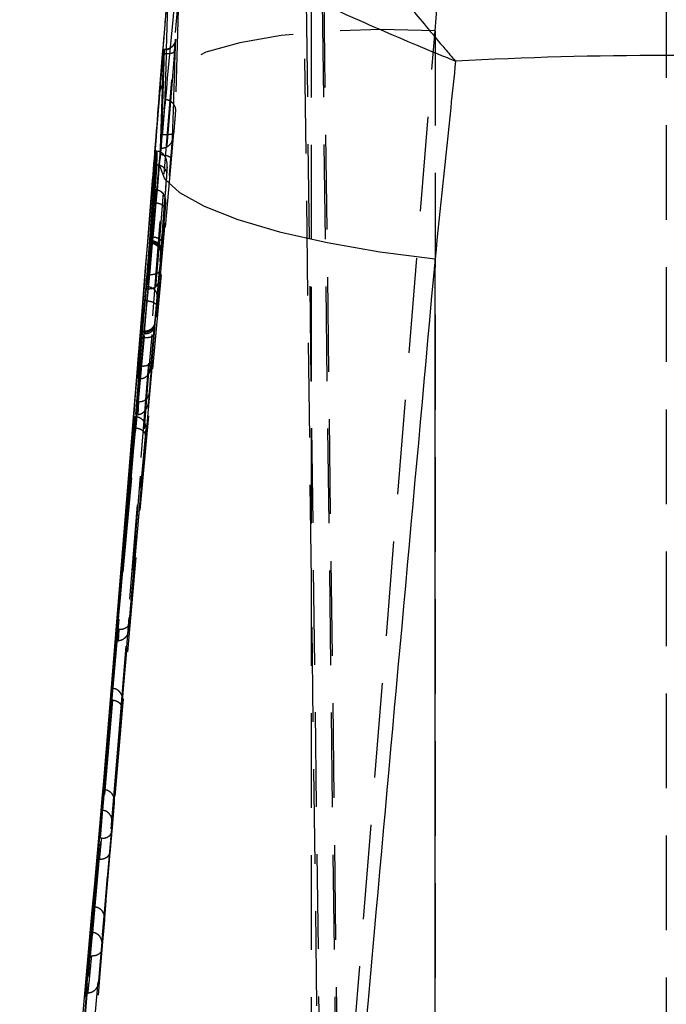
# Model space of a CAD drawing. Extents: x 67 to 774, y 19 to 566.
# Tile 40 of 44: x 443 to 460, y 403 to 429. Entities that reach past the tile are written whole.
import ezdxf

# ---------------------------------------------------------------- set-up
doc = ezdxf.new("R2010")
doc.units = 0
doc.header["$LTSCALE"] = 2
doc.linetypes.add('HIDDEN', pattern=[1.905, 1.27, -0.635])
doc.layers.get('0').update_dxf_attribs({"linetype": 'CONTINUOUS'})

msp = doc.modelspace()

# ---------------------------------------------------------------- linework, layer by layer
at = {"color": 7, "linetype": 'HIDDEN'}
for p, q in [((451.95611, 362.783931), (451.013929, 438.054658)), ((460.276173, 434.159815), (460.276173, 345.630832)), ((451.638828, 345.778056), (450.53221, 433.696091)), ((450.585054, 433.654994), (451.4874, 361.56676)), ((450.764072, 433.634631), (450.764072, 360.600792)), ((451.013929, 433.644637), (452.118702, 345.87317)), ((447.215742, 429.974727), (447.128533, 426.913887)), ((445.601156, 410.033964), (447.183007, 429.634169)), ((450.339951, 382.461987), (454.085859, 429.071799)), ((454.085859, 429.071799), (454.085859, 379.285879)), ((446.802173, 428.467132), (446.800074, 428.467132)), ((446.802173, 428.467132), (446.80222, 428.466663)), ((443.027466, 384.198032), (446.778642, 426.287793)), ((447.081945, 426.332049), (443.330694, 384.241365)), ((446.634507, 425.841913), (446.617851, 425.841913)), ((446.668206, 425.839581), (446.634507, 425.841913)), ((445.61437, 410.011239), (447.008606, 425.652571)), ((446.619822, 425.476089), (446.60352, 425.476089)), ((446.619822, 425.476089), (446.631221, 425.475828)), ((446.591726, 424.804091), (446.576096, 424.804091)), ((446.599036, 424.804017), (446.591726, 424.804091)), ((446.576406, 424.452178), (446.561139, 424.452178)), ((446.480453, 423.543401), (446.452807, 423.543401)), ((446.460136, 423.407242), (446.460108, 423.407242)), ((446.470745, 423.440099), (446.465505, 423.440099)), ((446.470745, 423.440099), (446.470879, 423.440106)), ((446.480672, 423.543401), (446.480453, 423.543401)), ((443.018628, 384.198032), (446.481793, 422.979169)), ((446.411942, 422.530368), (446.379541, 422.530368)), ((446.411942, 422.530368), (446.411985, 422.530346)), ((446.399439, 422.154099), (446.343987, 422.154099)), ((446.35775, 422.210842), (446.349349, 422.210842)), ((446.35775, 422.210842), (446.357795, 422.210738)), ((446.399483, 422.154024), (446.399439, 422.154099)), ((446.344756, 421.835177), (446.316757, 421.835177)), ((446.344792, 421.834916), (446.344756, 421.835177)), ((446.299834, 420.990005), (446.24766, 420.990005)), ((446.301411, 421.011351), (446.249404, 421.011351)), ((446.289356, 420.949265), (446.288954, 420.949422)), ((446.299834, 420.990005), (446.29996, 420.990005)), ((446.277788, 420.846626), (446.235937, 420.846626)), ((446.277788, 420.846626), (446.278013, 420.846626)), ((446.166605, 420.081176), (446.15506, 420.081176)), ((446.205466, 420.080408), (446.166605, 420.081176)), ((446.180223, 419.742942), (446.124558, 419.742942)), ((446.180223, 419.742942), (446.186448, 419.742957)), ((446.150507, 419.126347), (446.138054, 419.126421)), ((446.059002, 418.725334), (446.042955, 418.725334)), ((446.078005, 418.724701), (446.059002, 418.725334)), ((446.040206, 418.424495), (446.024421, 418.424495)), ((445.622872, 413.012676), (445.594923, 413.012989)), ((445.58153, 412.712194), (445.599756, 412.712328)), ((445.32923, 410.236806), (445.310404, 410.022847)), ((445.301895, 410.042346), (442.957019, 380.881928)), ((445.305332, 410.041384), (442.972818, 381.191306)), ((443.014376, 381.933428), (445.301217, 410.043217)), ((443.264849, 381.085522), (445.601156, 410.033964)), ((445.309802, 410.041705), (445.309743, 410.041027)), ((445.611618, 410.011485), (445.611484, 410.010092)), ((445.613594, 410.032958), (445.613459, 410.031445)), ((445.19918, 408.724986), (445.089314, 407.417662)), ((445.149545, 408.164851), (445.19918, 408.724986)), ((445.232536, 408.724465), (445.215288, 408.724986)), ((445.512622, 408.671998), (445.512545, 408.678561)), ((445.488644, 408.364721), (445.424464, 407.602459)), ((445.165249, 408.164851), (445.182683, 408.164322)), ((445.089314, 407.417662), (445.037917, 406.857535)), ((445.151198, 407.417327), (445.122507, 407.417662)), ((444.903518, 404.901102), (445.070892, 406.857535)), ((445.070892, 406.857535), (445.10013, 406.857185)), ((444.936234, 405.582175), (444.825203, 404.258207)), ((444.870886, 404.901601), (444.936234, 405.582175)), ((444.952385, 405.582175), (444.936234, 405.582175)), ((444.969134, 405.581683), (444.952385, 405.582175)), ((445.225285, 405.22185), (445.159848, 404.442951)), ((444.886573, 404.901601), (444.870886, 404.901601)), ((444.886573, 404.901601), (444.903518, 404.901102)), ((444.825203, 404.258207), (444.725818, 403.262876)), ((444.857947, 404.258207), (444.825203, 404.258207)), ((444.887031, 404.257864), (444.857947, 404.258207)), ((444.771328, 403.262876), (444.725818, 403.262876)), ((444.771328, 403.262876), (444.788244, 403.262995))]:
    msp.add_line(p, q, dxfattribs=at)
at = {"color": 7, "linetype": 'CONTINUOUS'}
for p, q in [((445.301217, 410.043217), (446.800074, 428.467132)), ((446.809314, 428.563133), (446.722411, 425.915152)), ((446.832118, 428.563133), (446.747823, 425.915152)), ((446.831437, 428.566605), (446.809168, 428.566605)), ((446.832125, 428.563133), (446.809314, 428.563133)), ((446.481793, 422.979169), (446.777253, 426.287793)), ((446.617851, 425.841913), (446.361769, 422.530368)), ((446.60352, 425.476089), (446.617851, 425.841913)), ((446.710925, 425.769083), (446.709168, 425.749317)), ((446.452807, 423.543401), (446.60352, 425.476089)), ((446.576096, 424.804091), (446.447994, 423.440099)), ((446.561139, 424.452178), (446.576096, 424.804091)), ((446.343987, 422.154099), (446.561139, 424.452178)), ((446.441172, 423.375078), (446.457567, 423.375078)), ((446.441477, 423.388623), (446.44264, 423.407242)), ((454.085859, 385.748811), (454.085859, 422.954261)), ((446.334922, 422.210842), (446.143868, 420.081176)), ((446.067066, 418.781102), (446.316757, 421.835177)), ((446.124558, 419.742942), (446.233359, 420.949429)), ((446.233358, 420.949422), (446.237747, 420.995489)), ((446.24766, 420.990005), (446.238663, 420.990005)), ((446.249404, 421.011351), (446.239695, 421.011351)), ((446.227714, 420.846626), (446.088158, 419.126421)), ((446.235937, 420.846626), (446.227714, 420.846626)), ((446.143868, 420.081176), (446.124558, 419.742942)), ((446.15506, 420.081176), (446.143868, 420.081176)), ((446.088158, 419.126421), (446.067066, 418.781102)), ((446.042955, 418.725334), (445.560862, 413.012989)), ((446.024421, 418.424495), (446.042955, 418.725334)), ((445.537514, 412.712194), (446.024421, 418.424495)), ((445.560862, 413.012989), (445.537514, 412.712194)), ((445.428565, 411.433153), (445.308849, 410.030857)), ((445.402574, 411.118396), (445.428565, 411.433153)), ((445.308705, 410.0288), (445.402574, 411.118396)), ((445.307563, 410.016641), (445.307514, 410.016112)), ((445.308669, 410.028808), (445.30815, 410.023049))]:
    msp.add_line(p, q, dxfattribs=at)
at = {"color": 8, "linetype": 'CONTINUOUS'}
for p, q in [((446.465505, 423.440099), (446.447994, 423.440099)), ((446.379541, 422.530368), (446.361769, 422.530368)), ((446.349349, 422.210842), (446.334922, 422.210842))]:
    msp.add_line(p, q, dxfattribs=at)
at = {"color": 7, "linetype": 'HIDDEN', "flags": 128}
for points in [[(454.085859, 429.071799), (452.622103, 429.106392), (451.231657, 429.063402), (449.961467, 428.944282), (448.854414, 428.753056), (447.947875, 428.496175), (447.272453, 428.182311), (446.850955, 427.822061), (446.697609, 427.42759)], [(446.634507, 425.841913), (446.627241, 425.659627), (446.619822, 425.476089)], [(446.900216, 425.213464), (446.90541, 425.341867), (446.906323, 425.364561), (446.908507, 425.41907)], [(446.591726, 424.804091), (446.58415, 424.628817), (446.576406, 424.452178)], [(446.86102, 424.283966), (446.866608, 424.41237), (446.869345, 424.475767)], [(446.477475, 420.204029), (446.470226, 420.075648), (446.46733, 420.024656)], [(446.186448, 419.742957), (446.196078, 419.91283), (446.205466, 420.080408)], [(446.427598, 419.343285), (446.419894, 419.214904), (446.419205, 419.203468), (446.416351, 419.156253)], [(446.12972, 418.781698), (446.140211, 418.954588), (446.150507, 419.126347)], [(446.059002, 418.725334), (446.049714, 418.575898), (446.040206, 418.424495)], [(446.334057, 418.365389), (446.288138, 417.822115), (446.104391, 415.649027), (445.897006, 413.197897)], [(446.323264, 418.1927), (446.331301, 418.321081), (446.334057, 418.365389)], [(445.883719, 413.025253), (445.929944, 413.568497), (446.114807, 415.741481), (446.323264, 418.1927)], [(445.599756, 412.712328), (445.611455, 412.863642), (445.622872, 413.012676)], [(445.444286, 411.433153), (445.431339, 411.277093), (445.41805, 411.118396)], [(445.446759, 411.116958), (445.110985, 407.212935), (444.771328, 403.262876)], [(445.073711, 403.575383), (445.120417, 404.118598), (445.307257, 406.291455), (445.702411, 410.886049)], [(445.717961, 411.072612), (445.671497, 410.529375), (445.485628, 408.356436), (445.438387, 407.804191)], [(445.702411, 410.886049), (445.713133, 411.014453), (445.717961, 411.072612)], [(445.30986, 410.042517), (445.308992, 410.032377), (445.308855, 410.030857)], [(445.122507, 407.417662), (445.179459, 408.094004), (445.232536, 408.724465)], [(445.37318, 407.041937), (445.326707, 406.498708), (445.159206, 404.540822)], [(444.857947, 404.258207), (444.915472, 404.942855), (444.969134, 405.581683)]]:
    msp.add_lwpolyline(points, dxfattribs=at)
at = {"color": 7, "linetype": 'CONTINUOUS', "flags": 128}
for points in [[(446.831437, 428.564876), (446.832127, 428.563148), (446.832125, 428.563133), (446.832125, 428.563133)], [(446.832125, 428.563133), (446.888621, 428.56817), (446.892221, 428.568848)], [(446.777282, 426.288106), (446.779019, 426.307194), (446.780755, 426.326275)], [(446.705909, 425.457142), (446.832936, 425.102167), (447.23605, 424.734607), (447.901268, 424.367212), (448.805521, 424.012728), (449.91745, 423.683435), (451.198487, 423.390768), (452.604208, 423.144862), (454.085859, 422.954261)]]:
    msp.add_lwpolyline(points, dxfattribs=at)
at = {"color": 7, "linetype": 'HIDDEN'}
msp.add_arc((446.838494, 428.862304), 0.298334, 280.3751514, 354.999762, dxfattribs=at)
at = {"color": 7, "linetype": 'CONTINUOUS'}
msp.add_ellipse((460.295967, 379.592702), major_axis=(71.253, 0), ratio=0.685135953, start_param=1.491821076, end_param=1.650312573, dxfattribs=at)
at = {"color": 7, "linetype": 'HIDDEN'}
for points, knots in [([(454.085859, 429.071799), (454.248514, 430.891099), (454.446246, 433.102736), (454.643109, 435.314085), (454.678032, 435.70637)], [0, 0, 0, 0, 0.8226037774, 1, 1, 1, 1]), ([(447.135692, 428.836301), (447.13561, 428.8428), (447.135452, 428.855313), (447.130295, 428.809843), (447.122326, 428.724175), (447.113506, 428.620642), (447.10773, 428.549222), (447.105746, 428.52468)], [0, 0, 0, 0, 0.229956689, 0.442690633, 0.663388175, 0.884330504, 1, 1, 1, 1]), ([(447.12386, 428.785518), (447.117582, 428.767525), (447.099081, 428.7145), (447.039637, 428.64135), (446.962302, 428.588225), (446.90961, 428.580173), (446.891083, 428.577341)], [0, 0, 0, 0, 0.176541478, 0.52026133, 0.831322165, 1, 1, 1, 1]), ([(447.051159, 426.185451), (447.052787, 426.231302), (447.060926, 426.460558), (447.091368, 427.344226), (447.116254, 428.181948), (447.135692, 428.836294)], [0, 0, 0, 0, 0.051885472, 0.259427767, 1, 1, 1, 1]), ([(447.106074, 428.527676), (447.108147, 428.55359), (447.114218, 428.629511), (447.12289, 428.729605), (447.129023, 428.795862), (447.131948, 428.82145), (447.131882, 428.820983), (447.131867, 428.820871)], [0, 0, 0, 0, 0.169216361, 0.495749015, 0.792857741, 0.950551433, 1, 1, 1, 1]), ([(443.023479, 381.932385), (443.023542, 381.93317), (443.656343, 389.698803), (444.928627, 405.207199), (446.17806, 420.718814), (446.802173, 428.467132)], [0, 0, 0, 0, 0.000050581, 0.50050806, 1, 1, 1, 1]), ([(447.105746, 428.52468), (446.481267, 420.776164), (445.218231, 405.104451), (443.936053, 389.433555), (443.287818, 381.510772)], [0, 0, 0, 0, 0.494426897, 1, 1, 1, 1]), ([(446.80222, 428.466663), (446.802261, 428.466819), (446.804228, 428.474446), (446.809975, 428.496172), (446.818662, 428.52786), (446.827017, 428.55595), (446.829737, 428.562483), (446.831093, 428.565741)], [0, 0, 0, 0, 0.003046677, 0.148490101, 0.433976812, 0.717720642, 1, 1, 1, 1]), ([(446.80222, 428.466663), (446.841746, 428.464956), (446.920797, 428.461542), (447.020722, 428.472707), (447.091056, 428.494055), (447.100849, 428.514472), (447.105746, 428.52468)], [0, 0, 0, 0, 0.2499990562, 0.4999981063, 0.7499973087, 1, 1, 1, 1]), ([(446.853167, 427.235886), (446.864797, 427.234417), (446.897285, 427.230312), (446.948789, 427.213616), (447.003927, 427.182994), (447.051398, 427.14183), (447.089235, 427.092077), (447.115524, 427.035853), (447.130302, 426.975464), (447.129122, 426.934408), (447.128532, 426.91388)], [0, 0, 0, 0, 0.073776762, 0.206094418, 0.338414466, 0.470726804, 0.603055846, 0.735360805, 0.867679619, 1, 1, 1, 1]), ([(447.128532, 426.91388), (447.128015, 426.902736), (447.12675, 426.875475), (447.120351, 426.785141), (447.109571, 426.649117), (447.096145, 426.490141), (447.086608, 426.383966), (447.081945, 426.332049)], [0, 0, 0, 0, 0.148305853, 0.362792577, 0.577761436, 0.793533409, 1, 1, 1, 1]), ([(447.081919, 426.331766), (447.077081, 426.323017), (447.067407, 426.30552), (446.99716, 426.288511), (446.897257, 426.281004), (446.818198, 426.285719), (446.778668, 426.288076)], [0, 0, 0, 0, 0.249997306, 0.499998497, 0.750000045, 1, 1, 1, 1]), ([(447.051159, 426.185451), (447.043823, 426.149233), (447.029151, 426.076797), (446.957823, 425.988189), (446.860881, 425.926855), (446.785509, 425.919053), (446.747823, 425.915152)], [0, 0, 0, 0, 0.250001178, 0.499998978, 0.750000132, 1, 1, 1, 1]), ([(447.008606, 425.652571), (447.011359, 425.683405), (447.018483, 425.763198), (447.029753, 425.895208), (447.040515, 426.028126), (447.048515, 426.135198), (447.050268, 426.168524), (447.051159, 426.185451)], [0, 0, 0, 0, 0.135293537, 0.350108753, 0.56459474, 0.778838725, 1, 1, 1, 1]), ([(446.411985, 422.530346), (446.411986, 422.530353), (446.458734, 423.091338), (446.541254, 424.189688), (446.626207, 425.293759), (446.668206, 425.839581)], [0, 0, 0, 0, 0.000006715, 0.505631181, 1, 1, 1, 1]), ([(446.908507, 425.41907), (446.908561, 425.419867), (446.912612, 425.479732), (446.903342, 425.588233), (446.849009, 425.718313), (446.778089, 425.793569), (446.720596, 425.828187), (446.684054, 425.836134), (446.668206, 425.839581)], [0, 0, 0, 0, 0.0051740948, 0.3885618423, 0.6943983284, 0.8444528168, 0.9325387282, 1, 1, 1, 1]), ([(447.008606, 425.652571), (447.004357, 425.662265), (446.995858, 425.681653), (446.925863, 425.711211), (446.826333, 425.736013), (446.747803, 425.74493), (446.709168, 425.749317)], [0, 0, 0, 0, 0.251988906, 0.503976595, 0.755967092, 1, 1, 1, 1]), ([(446.631221, 425.475828), (446.606843, 425.160197), (446.55709, 424.516026), (446.506483, 423.871912), (446.480672, 423.543401)], [0, 0, 0, 0, 0.489980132, 1, 1, 1, 1]), ([(446.900216, 425.213464), (446.900296, 425.21441), (446.902818, 425.244166), (446.895211, 425.300081), (446.854173, 425.3725), (446.793296, 425.427057), (446.717261, 425.465112), (446.659915, 425.472254), (446.631221, 425.475828)], [0, 0, 0, 0, 0.007824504, 0.246120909, 0.452025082, 0.639191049, 0.819467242, 1, 1, 1, 1]), ([(446.908507, 425.41907), (446.879727, 425.043472), (446.808192, 424.109899), (446.734847, 423.176448), (446.69101, 422.618546)], [0, 0, 0, 0, 0.402322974, 1, 1, 1, 1]), ([(446.759626, 423.410267), (446.785472, 423.739222), (446.832695, 424.340263), (446.879175, 424.941355), (446.900216, 425.213464)], [0, 0, 0, 0, 0.547309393, 1, 1, 1, 1]), ([(446.470879, 423.440099), (446.492425, 423.67133), (446.534788, 424.125983), (446.577867, 424.580609), (446.599036, 424.804017)], [0, 0, 0, 0, 0.508587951, 1, 1, 1, 1]), ([(446.869345, 424.475767), (446.869439, 424.476971), (446.872526, 424.516721), (446.864888, 424.589555), (446.82249, 424.681545), (446.761316, 424.748366), (446.685049, 424.793722), (446.627719, 424.800584), (446.599036, 424.804017)], [0, 0, 0, 0, 0.0077557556, 0.2560038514, 0.4586831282, 0.6432732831, 0.8215241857, 1, 1, 1, 1]), ([(446.86102, 424.283966), (446.861055, 424.284254), (446.863275, 424.302682), (446.853958, 424.340876), (446.804516, 424.390355), (446.730238, 424.42478), (446.670458, 424.442048), (446.632513, 424.44754), (446.616269, 424.449891)], [0, 0, 0, 0, 0.005212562, 0.333475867, 0.671851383, 0.835889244, 0.929741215, 1, 1, 1, 1]), ([(446.869345, 424.475767), (446.851095, 424.282937), (446.81094, 423.85868), (446.771407, 423.434401), (446.749842, 423.202962)], [0, 0, 0, 0, 0.454510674, 1, 1, 1, 1]), ([(446.678482, 422.344856), (446.714454, 422.731392), (446.77461, 423.377789), (446.836243, 424.024128), (446.86102, 424.283966)], [0, 0, 0, 0, 0.597984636, 1, 1, 1, 1]), ([(446.460108, 423.407242), (446.460107, 423.407232), (446.460028, 423.406602), (446.458039, 423.392153), (446.455914, 423.374459), (446.457197, 423.377878), (446.45756, 423.378848)], [0, 0, 0, 0, 0.000453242, 0.028716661, 0.724710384, 1, 1, 1, 1]), ([(446.458318, 423.373468), (446.4617, 423.373993), (446.500697, 423.380042), (446.568596, 423.356139), (446.642243, 423.310062), (446.689143, 423.255891), (446.716796, 423.203773), (446.730639, 423.158761), (446.735581, 423.125346), (446.736604, 423.106988), (446.736733, 423.098698), (446.736683, 423.093832), (446.736614, 423.092472), (446.73698, 423.101204), (446.738248, 423.122411), (446.739839, 423.146067), (446.74031, 423.153058)], [0, 0, 0, 0, 0.014866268, 0.171424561, 0.292836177, 0.393523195, 0.47853399, 0.548047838, 0.599010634, 0.626916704, 0.647000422, 0.671266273, 0.710086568, 0.783609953, 0.936056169, 1, 1, 1, 1]), ([(446.739159, 423.136555), (446.739381, 423.157752), (446.739639, 423.182444), (446.727705, 423.23383), (446.702013, 423.290002), (446.638301, 423.353721), (446.55455, 423.397655), (446.491607, 423.404046), (446.460136, 423.407242)], [0, 0, 0, 0, 0.155596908, 0.181244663, 0.385930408, 0.590619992, 0.795311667, 1, 1, 1, 1]), ([(446.749842, 423.202962), (446.750075, 423.212517), (446.750561, 423.232408), (446.741678, 423.27623), (446.712443, 423.332445), (446.648794, 423.389202), (446.565166, 423.429341), (446.502308, 423.436518), (446.470879, 423.440106)], [0, 0, 0, 0, 0.082559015, 0.171864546, 0.378901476, 0.585934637, 0.792965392, 1, 1, 1, 1]), ([(446.759626, 423.410267), (446.75963, 423.415309), (446.759636, 423.424891), (446.750475, 423.447151), (446.722019, 423.47666), (446.65843, 423.508851), (446.574881, 423.533455), (446.512074, 423.540081), (446.480671, 423.543394)], [0, 0, 0, 0, 0.0855887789, 0.1626328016, 0.3719775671, 0.5813160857, 0.7906588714, 1, 1, 1, 1]), ([(446.739159, 423.136555), (446.739341, 423.139257), (446.741536, 423.171833), (446.746649, 423.242367), (446.754224, 423.341397), (446.758338, 423.39385), (446.759626, 423.410267)], [0, 0, 0, 0, 0.044891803, 0.541262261, 0.856423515, 1, 1, 1, 1]), ([(446.749842, 423.202962), (446.748347, 423.187049), (446.743055, 423.13072), (446.737125, 423.074054), (446.734628, 423.063672), (446.737628, 423.111924), (446.739159, 423.136555)], [0, 0, 0, 0, 0.118587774, 0.419779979, 0.703826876, 1, 1, 1, 1]), ([(446.357804, 422.210842), (446.357807, 422.210855), (446.35832, 422.213423), (446.362425, 422.237079), (446.372166, 422.290664), (446.388215, 422.385059), (446.402061, 422.468421), (446.40973, 422.516606), (446.411939, 422.530351), (446.411942, 422.530368)], [0, 0, 0, 0, 0.000165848, 0.034301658, 0.300378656, 0.566785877, 0.87097326, 0.999836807, 1, 1, 1, 1]), ([(446.69101, 422.618546), (446.685611, 422.604767), (446.674812, 422.57721), (446.609762, 422.546378), (446.518976, 422.527936), (446.447649, 422.529542), (446.411985, 422.530346)], [0, 0, 0, 0, 0.250000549, 0.500000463, 0.75000003, 1, 1, 1, 1]), ([(446.69101, 422.618546), (446.688748, 422.590073), (446.681172, 422.494723), (446.667255, 422.325379), (446.65116, 422.135892), (446.641557, 422.026971), (446.637309, 421.980231), (446.636813, 421.974771)], [0, 0, 0, 0, 0.129275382, 0.432913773, 0.698882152, 0.964821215, 1, 1, 1, 1]), ([(446.399483, 422.154024), (446.430906, 422.155182), (446.493752, 422.157498), (446.577502, 422.191182), (446.637275, 422.24031), (446.670274, 422.294237), (446.675987, 422.329468), (446.678482, 422.344856)], [0, 0, 0, 0, 0.222949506, 0.445901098, 0.668851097, 0.855367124, 1, 1, 1, 1]), ([(446.623786, 421.702974), (446.628042, 421.755499), (446.637153, 421.86795), (446.648405, 422.001954), (446.659733, 422.134633), (446.66917, 422.24299), (446.675819, 422.315722), (446.678482, 422.344856)], [0, 0, 0, 0, 0.233759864, 0.500457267, 0.55546343, 0.821935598, 1, 1, 1, 1]), ([(446.166605, 420.081176), (446.198426, 420.439854), (446.261408, 421.149771), (446.325861, 421.859632), (446.35775, 422.210842)], [0, 0, 0, 0, 0.5052398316, 1, 1, 1, 1]), ([(446.357795, 422.210738), (446.357797, 422.210761), (446.3578, 422.210797), (446.357803, 422.21083), (446.357804, 422.210842)], [0, 0, 0, 0, 0.62651869, 1, 1, 1, 1]), ([(446.636813, 421.974771), (446.63682, 421.989823), (446.636829, 422.009683), (446.625897, 422.052965), (446.599375, 422.103648), (446.535731, 422.160107), (446.452089, 422.200049), (446.389226, 422.207175), (446.357795, 422.210738)], [0, 0, 0, 0, 0.13020943, 0.171794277, 0.378839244, 0.58589512, 0.792946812, 1, 1, 1, 1]), ([(446.636813, 421.974771), (446.604921, 421.623535), (446.551329, 421.033305), (446.498761, 420.443038), (446.477475, 420.204029)], [0, 0, 0, 0, 0.595082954, 1, 1, 1, 1]), ([(446.344812, 421.835177), (446.344811, 421.835157), (446.344806, 421.835069), (446.344798, 421.834983), (446.344792, 421.834916)], [0, 0, 0, 0, 0.225892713, 1, 1, 1, 1]), ([(446.344792, 421.834916), (446.376184, 421.831569), (446.438968, 421.824874), (446.522647, 421.800427), (446.587548, 421.767666), (446.621493, 421.733149), (446.623145, 421.711413), (446.623786, 421.702974)], [0, 0, 0, 0, 0.209544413, 0.419088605, 0.628633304, 0.855799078, 1, 1, 1, 1]), ([(446.416351, 419.156253), (446.444878, 419.502712), (446.514771, 420.351566), (446.583254, 421.20052), (446.623786, 421.702974)], [0, 0, 0, 0, 0.408148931, 1, 1, 1, 1]), ([(446.29996, 420.990005), (446.331429, 420.992551), (446.394368, 420.997642), (446.478201, 421.041352), (446.543781, 421.108423), (446.57282, 421.175156), (446.577817, 421.215959), (446.57894, 421.225131)], [0, 0, 0, 0, 0.226189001, 0.452373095, 0.678564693, 0.927746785, 1, 1, 1, 1]), ([(446.578476, 421.248458), (446.578505, 421.248712), (446.578651, 421.249976), (446.578283, 421.246986), (446.577014, 421.239224), (446.573606, 421.22255), (446.564024, 421.189374), (446.539599, 421.137887), (446.486982, 421.074249), (446.402645, 421.021303), (446.333752, 421.014794), (446.300779, 421.011679)], [0, 0, 0, 0, 0.014455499, 0.071923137, 0.112003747, 0.14836304, 0.223099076, 0.348695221, 0.535145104, 0.777520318, 1, 1, 1, 1]), ([(446.57894, 421.225131), (446.578702, 421.221598), (446.576755, 421.192703), (446.571855, 421.126148), (446.563911, 421.023839), (446.558984, 420.962252), (446.556906, 420.936286)], [0, 0, 0, 0, 0.062252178, 0.509258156, 0.793104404, 1, 1, 1, 1]), ([(446.56819, 421.14307), (446.5698, 421.160535), (446.57399, 421.205993), (446.578114, 421.247253), (446.581265, 421.273607), (446.581595, 421.26682), (446.579588, 421.235299), (446.57894, 421.225131)], [0, 0, 0, 0, 0.146783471, 0.382033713, 0.537435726, 0.850780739, 1, 1, 1, 1]), ([(446.288954, 420.949429), (446.271007, 420.75162), (446.23452, 420.349466), (446.198517, 419.947295), (446.180223, 419.742942)], [0, 0, 0, 0, 0.491873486, 1, 1, 1, 1]), ([(446.278012, 420.846619), (446.309412, 420.845764), (446.372211, 420.844055), (446.455763, 420.857945), (446.519302, 420.88233), (446.545019, 420.90612), (446.554639, 420.924525), (446.555932, 420.931235), (446.556906, 420.936286)], [0, 0, 0, 0, 0.220305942, 0.440612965, 0.660921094, 0.881231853, 0.910584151, 1, 1, 1, 1]), ([(446.278013, 420.846626), (446.280044, 420.859356), (446.284914, 420.889883), (446.292818, 420.940903), (446.297676, 420.974011), (446.29962, 420.988418), (446.299834, 420.990005)], [0, 0, 0, 0, 0.2055344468, 0.4928630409, 0.9441339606, 1, 1, 1, 1]), ([(446.289356, 420.949265), (446.320786, 420.950534), (446.383646, 420.95307), (446.467264, 420.987466), (446.530855, 421.040186), (446.558066, 421.091096), (446.566402, 421.126155), (446.567625, 421.137721), (446.56819, 421.14307)], [0, 0, 0, 0, 0.223228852, 0.446457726, 0.669699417, 0.892945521, 0.950487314, 1, 1, 1, 1]), ([(446.289371, 420.949422), (446.289369, 420.949409), (446.289364, 420.949356), (446.289359, 420.949305), (446.289356, 420.949265)], [0, 0, 0, 0, 0.233371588, 1, 1, 1, 1]), ([(446.29996, 420.990005), (446.299961, 420.990013), (446.300892, 420.995598), (446.302243, 421.010046), (446.302279, 421.014136), (446.299064, 421.000815), (446.294981, 420.979747), (446.290929, 420.958325), (446.289373, 420.949434), (446.289371, 420.949422)], [0, 0, 0, 0, 0.000196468, 0.14725941, 0.463507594, 0.62039408, 0.858041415, 0.999801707, 1, 1, 1, 1]), ([(446.556906, 420.936286), (446.534239, 420.655242), (446.49141, 420.124222), (446.448022, 419.593242), (446.427598, 419.343285)], [0, 0, 0, 0, 0.529254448, 1, 1, 1, 1]), ([(446.46733, 420.024656), (446.482948, 420.198953), (446.516354, 420.571765), (446.550179, 420.944563), (446.56819, 421.14307)], [0, 0, 0, 0, 0.46752093, 1, 1, 1, 1]), ([(446.205466, 420.080408), (446.222527, 420.080256), (446.263004, 420.079893), (446.328222, 420.088781), (446.411612, 420.114321), (446.461839, 420.155265), (446.475885, 420.189598), (446.477443, 420.203738), (446.477475, 420.204029)], [0, 0, 0, 0, 0.074714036, 0.177257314, 0.361520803, 0.743497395, 0.994728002, 1, 1, 1, 1]), ([(446.186448, 419.742957), (446.215882, 419.746115), (446.27469, 419.752425), (446.353392, 419.798163), (446.417515, 419.86643), (446.454545, 419.944952), (446.465288, 420.000502), (446.467228, 420.023449), (446.46733, 420.024656)], [0, 0, 0, 0, 0.1992210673, 0.3980340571, 0.6075626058, 0.8392857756, 0.9915451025, 1, 1, 1, 1]), ([(446.150507, 419.126347), (446.179887, 419.128322), (446.238585, 419.13227), (446.316676, 419.167008), (446.379906, 419.21982), (446.415792, 419.28101), (446.425832, 419.324474), (446.427508, 419.342334), (446.427598, 419.343285)], [0, 0, 0, 0, 0.199626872, 0.398834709, 0.608817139, 0.841008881, 0.991530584, 1, 1, 1, 1]), ([(446.12972, 418.781698), (446.147027, 418.783734), (446.188181, 418.788575), (446.255402, 418.822613), (446.34265, 418.90559), (446.396202, 419.023998), (446.413365, 419.118683), (446.416288, 419.155456), (446.416351, 419.156253)], [0, 0, 0, 0, 0.075608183, 0.179782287, 0.367611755, 0.756434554, 0.99471933, 1, 1, 1, 1]), ([(446.078005, 418.724701), (446.102587, 418.720707), (446.151644, 418.712736), (446.222118, 418.669581), (446.288364, 418.595587), (446.331335, 418.489129), (446.337289, 418.406912), (446.334131, 418.366333), (446.334057, 418.365389)], [0, 0, 0, 0, 0.137760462, 0.274915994, 0.466372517, 0.732275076, 0.993774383, 1, 1, 1, 1]), ([(446.067315, 418.423213), (446.09219, 418.419342), (446.141818, 418.411618), (446.212895, 418.38039), (446.279594, 418.329612), (446.319301, 418.263359), (446.32522, 418.214989), (446.323316, 418.193286), (446.323264, 418.1927)], [0, 0, 0, 0, 0.142293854, 0.28387731, 0.485631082, 0.765406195, 0.993665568, 1, 1, 1, 1]), ([(445.883719, 413.025253), (445.883638, 413.024306), (445.881786, 413.002795), (445.870595, 412.936555), (445.829763, 412.842288), (445.754867, 412.764497), (445.677909, 412.721388), (445.625862, 412.715354), (445.599756, 412.712328)], [0, 0, 0, 0, 0.006569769, 0.149338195, 0.463901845, 0.692778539, 0.845902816, 1, 1, 1, 1]), ([(445.897006, 413.197897), (445.896953, 413.197311), (445.895741, 413.183956), (445.886509, 413.143218), (445.848517, 413.085986), (445.776115, 413.040118), (445.700598, 413.015792), (445.648834, 413.013717), (445.622872, 413.012676)], [0, 0, 0, 0, 0.006573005, 0.149740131, 0.463773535, 0.692518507, 0.845776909, 1, 1, 1, 1]), ([(445.182683, 408.164322), (445.182698, 408.164499), (445.229392, 408.717054), (445.323394, 409.806494), (445.416401, 410.895739), (445.462241, 411.432594)], [0, 0, 0, 0, 0.0001618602, 0.5072107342, 1, 1, 1, 1]), ([(445.717961, 411.072612), (445.71804, 411.073558), (445.721482, 411.115084), (445.715584, 411.197999), (445.672161, 411.304828), (445.606056, 411.37822), (445.535725, 411.420947), (445.486771, 411.428706), (445.462241, 411.432594)], [0, 0, 0, 0, 0.006222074, 0.273096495, 0.536738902, 0.726534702, 0.862973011, 1, 1, 1, 1]), ([(445.702411, 410.886049), (445.70246, 410.886635), (445.704211, 410.907747), (445.698351, 410.95567), (445.659264, 411.021777), (445.59255, 411.073143), (445.521406, 411.104905), (445.471683, 411.112933), (445.446759, 411.116958)], [0, 0, 0, 0, 0.0063523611, 0.2288428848, 0.5109511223, 0.7145020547, 0.856890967, 1, 1, 1, 1]), ([(445.215288, 408.724986), (445.207089, 408.632102), (445.190609, 408.44539), (445.17373, 408.258679), (445.165249, 408.164851)], [0, 0, 0, 0, 0.497472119, 1, 1, 1, 1]), ([(445.232536, 408.724465), (445.257058, 408.720642), (445.305997, 408.713012), (445.376353, 408.67051), (445.442513, 408.597369), (445.486199, 408.490539), (445.492176, 408.407396), (445.488722, 408.365664), (445.488644, 408.364721)], [0, 0, 0, 0, 0.1368440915, 0.2731027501, 0.4624767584, 0.7255306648, 0.9937937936, 1, 1, 1, 1]), ([(445.438387, 407.804191), (445.448838, 407.919488), (445.465774, 408.106327), (445.482311, 408.293175), (445.488644, 408.364721)], [0, 0, 0, 0, 0.6170895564, 1, 1, 1, 1]), ([(445.438387, 407.804191), (445.438466, 407.805137), (445.441993, 407.847021), (445.436116, 407.930224), (445.392474, 408.037175), (445.326402, 408.110303), (445.256111, 408.152831), (445.207194, 408.160487), (445.182683, 408.164322)], [0, 0, 0, 0, 0.006216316, 0.275195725, 0.537947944, 0.727093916, 0.863256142, 1, 1, 1, 1]), ([(445.151198, 407.417327), (445.177143, 407.418353), (445.228871, 407.420399), (445.304249, 407.444663), (445.376418, 407.490479), (445.414196, 407.547659), (445.423259, 407.588513), (445.424413, 407.601876), (445.424464, 407.602459)], [0, 0, 0, 0, 0.154177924, 0.307390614, 0.535965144, 0.849738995, 0.993436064, 1, 1, 1, 1]), ([(445.424464, 407.602459), (445.420602, 407.559663), (445.403744, 407.372827), (445.386486, 407.185983), (445.37318, 407.041937)], [0, 0, 0, 0, 0.229056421, 1, 1, 1, 1]), ([(445.10013, 406.857185), (445.10014, 406.857302), (445.108921, 406.951633), (445.125971, 407.137711), (445.142817, 407.324435), (445.151198, 407.417327)], [0, 0, 0, 0, 0.000622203, 0.502826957, 1, 1, 1, 1]), ([(445.10013, 406.857185), (445.126088, 406.858203), (445.177843, 406.860232), (445.253234, 406.884497), (445.32538, 406.930343), (445.362973, 406.987434), (445.371975, 407.028153), (445.373129, 407.041353), (445.37318, 407.041937)], [0, 0, 0, 0, 0.154432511, 0.307897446, 0.537025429, 0.851449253, 0.993431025, 1, 1, 1, 1]), ([(444.952385, 405.582175), (444.941615, 405.469256), (444.919978, 405.242395), (444.897741, 405.01554), (444.886573, 404.901601)], [0, 0, 0, 0, 0.497746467, 1, 1, 1, 1]), ([(444.969134, 405.581683), (444.993641, 405.577907), (445.042548, 405.57037), (445.112879, 405.528056), (445.17902, 405.455153), (445.222913, 405.348208), (445.228879, 405.264869), (445.225364, 405.222796), (445.225285, 405.22185)], [0, 0, 0, 0, 0.136603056, 0.272622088, 0.461441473, 0.723736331, 0.99378756, 1, 1, 1, 1]), ([(445.159206, 404.540822), (445.172513, 404.676245), (445.19482, 404.903257), (445.216527, 405.130263), (445.225285, 405.22185)], [0, 0, 0, 0, 0.596541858, 1, 1, 1, 1]), ([(444.903518, 404.901102), (444.928011, 404.897314), (444.976895, 404.889752), (445.047146, 404.847404), (445.113188, 404.774527), (445.157037, 404.667467), (445.162897, 404.58399), (445.159287, 404.541768), (445.159206, 404.540822)], [0, 0, 0, 0, 0.136479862, 0.272387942, 0.460920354, 0.722827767, 0.993789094, 1, 1, 1, 1]), ([(445.159848, 404.442951), (445.159799, 404.442367), (445.158679, 404.428983), (445.149693, 404.388121), (445.112034, 404.330935), (445.039983, 404.285147), (444.964675, 404.260914), (444.912966, 404.258883), (444.887031, 404.257864)], [0, 0, 0, 0, 0.006563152, 0.150485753, 0.464154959, 0.692655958, 0.845846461, 1, 1, 1, 1]), ([(445.159848, 404.442951), (445.145782, 404.298804), (445.117564, 404.009608), (445.088359, 403.720425), (445.073711, 403.575383)], [0, 0, 0, 0, 0.498442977, 1, 1, 1, 1]), ([(444.788244, 403.262995), (444.805082, 403.429291), (444.838659, 403.760906), (444.870939, 404.092537), (444.887031, 404.257864)], [0, 0, 0, 0, 0.501472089, 1, 1, 1, 1]), ([(445.073711, 403.575383), (445.073625, 403.574437), (445.071683, 403.553091), (445.060177, 403.486979), (445.018994, 403.392816), (444.943684, 403.315035), (444.866484, 403.271977), (444.814379, 403.265995), (444.788244, 403.262995)], [0, 0, 0, 0, 0.006573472, 0.148268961, 0.463347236, 0.692568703, 0.845796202, 1, 1, 1, 1])]:
    msp.add_open_spline(points, degree=3, knots=knots, dxfattribs=at)
at = {"color": 7, "linetype": 'CONTINUOUS'}
for points, knots in [([(447.310051, 435.165778), (447.249705, 434.401309), (447.04613, 431.822394), (446.841547, 429.242632), (446.697609, 427.42759)], [0, 0, 0, 0, 0.296430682, 1, 1, 1, 1]), ([(450.425567, 433.261491), (450.606174, 433.101181), (450.821503, 432.910052), (451.402696, 432.2324), (451.888384, 431.624485), (452.676942, 430.631921), (453.393612, 429.734218), (454.140799, 428.83271), (454.536488, 428.371409), (454.632507, 428.260664), (454.636165, 428.256445)], [0, 0, 0, 0, 0.217702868, 0.259555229, 0.513785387, 0.572062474, 0.776984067, 0.946005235, 0.997942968, 1, 1, 1, 1]), ([(446.705909, 425.457142), (446.76071, 426.055004), (446.950245, 428.122805), (447.141507, 430.190168), (447.277469, 431.659795)], [0, 0, 0, 0, 0.289129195, 1, 1, 1, 1]), ([(454.636165, 428.256445), (454.630363, 428.258741), (454.612837, 428.265677), (454.565577, 428.284459), (454.443173, 428.333253), (454.168479, 428.443953), (453.214937, 428.837027), (451.675981, 429.510321), (449.936505, 430.305918), (449.090355, 430.58666), (448.719567, 430.709682)], [0, 0, 0, 0, 0.00255345, 0.0077129, 0.020809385, 0.056473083, 0.128919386, 0.443574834, 0.756171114, 1, 1, 1, 1]), ([(446.853167, 427.235879), (446.854391, 427.275501), (446.861266, 427.498111), (446.891813, 428.516378), (446.916452, 429.496793), (446.936482, 430.293851)], [0, 0, 0, 0, 0.038918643, 0.218660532, 1, 1, 1, 1]), ([(446.883048, 429.738022), (446.867592, 429.542916), (446.790309, 428.56738), (446.465075, 424.470155), (445.958737, 418.099582), (445.50548, 412.509741), (445.305332, 410.041384)], [0, 0, 0, 0, 0.029715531, 0.148578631, 0.624030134, 1, 1, 1, 1]), ([(446.891083, 428.577341), (446.873966, 428.571817), (446.84666, 428.563006), (446.818989, 428.569213), (446.808665, 428.57153)], [0, 0, 0, 0, 0.626880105, 1, 1, 1, 1]), ([(446.800074, 428.467132), (446.801229, 428.481276), (446.803559, 428.509787), (446.806483, 428.542755), (446.80854, 428.563324), (446.809385, 428.568549), (446.809332, 428.564525), (446.809314, 428.563133)], [0, 0, 0, 0, 0.217727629, 0.438893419, 0.660421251, 0.882569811, 1, 1, 1, 1]), ([(454.636165, 428.256445), (454.592867, 427.841118), (454.408612, 426.073675), (454.22575, 424.306315), (454.085859, 422.954261)], [0, 0, 0, 0, 0.234987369, 1, 1, 1, 1]), ([(446.697609, 427.42759), (446.635012, 426.639028), (446.17517, 420.846197), (445.706643, 415.049744), (445.301895, 410.042346)], [0, 0, 0, 0, 0.136127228, 1, 1, 1, 1]), ([(446.780755, 426.326275), (446.788679, 426.414876), (446.804525, 426.592071), (446.826022, 426.848788), (446.842516, 427.060348), (446.851046, 427.185849), (446.852628, 427.223154), (446.853167, 427.235872)], [0, 0, 0, 0, 0.221587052, 0.443156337, 0.664556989, 0.885648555, 1, 1, 1, 1]), ([(446.709168, 425.749317), (446.69888, 425.634715), (446.617971, 424.733469), (446.255365, 420.685563), (445.802963, 415.629653), (445.427862, 411.359607), (445.32923, 410.236806)], [0, 0, 0, 0, 0.022165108, 0.174309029, 0.782886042, 1, 1, 1, 1]), ([(446.722411, 425.915137), (446.722126, 425.909881), (446.721556, 425.899367), (446.719073, 425.866157), (446.715702, 425.824499), (446.712784, 425.790232), (446.711177, 425.771957), (446.710925, 425.769083)], [0, 0, 0, 0, 0.239247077, 0.478514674, 0.717392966, 0.955564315, 1, 1, 1, 1]), ([(443.381669, 388.367705), (443.958869, 394.891459), (445.053221, 407.260285), (446.175541, 419.617538), (446.705909, 425.457142)], [0, 0, 0, 0, 0.527435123, 1, 1, 1, 1]), ([(446.447994, 423.440099), (446.446358, 423.423008), (446.443086, 423.388825), (446.441017, 423.370654), (446.441162, 423.375765), (446.441172, 423.376098)], [0, 0, 0, 0, 0.4831366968, 0.9662688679, 1, 1, 1, 1]), ([(446.44264, 423.407242), (446.443849, 423.424639), (446.446263, 423.45937), (446.450628, 423.515424), (446.452807, 423.543401)], [0, 0, 0, 0, 0.500900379, 1, 1, 1, 1]), ([(454.085859, 422.954261), (453.55543, 417.111065), (452.431753, 404.732648), (451.335827, 392.351315), (450.75723, 385.814555)], [0, 0, 0, 0, 0.472047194, 1, 1, 1, 1]), ([(446.361769, 422.530368), (446.359386, 422.500497), (446.35462, 422.440753), (446.346736, 422.345996), (446.339893, 422.266168), (446.336418, 422.227488), (446.334922, 422.210842)], [0, 0, 0, 0, 0.266312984, 0.5326354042, 0.7988703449, 1, 1, 1, 1]), ([(446.316757, 421.835177), (446.319198, 421.865221), (446.324081, 421.925309), (446.332098, 422.020199), (446.339002, 422.099538), (446.342496, 422.137781), (446.343987, 422.154099)], [0, 0, 0, 0, 0.267111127, 0.534220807, 0.801260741, 1, 1, 1, 1]), ([(446.238663, 420.990005), (446.237576, 420.974663), (446.235401, 420.943979), (446.230921, 420.886674), (446.228183, 420.85248), (446.227714, 420.846626)], [0, 0, 0, 0, 0.453206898, 0.906382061, 1, 1, 1, 1]), ([(446.239695, 421.011291), (446.239697, 421.011311), (446.240329, 421.016375), (446.239638, 421.004894), (446.238778, 420.991756), (446.238663, 420.990005)], [0, 0, 0, 0, 0.003416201, 0.867173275, 1, 1, 1, 1])]:
    msp.add_open_spline(points, degree=3, knots=knots, dxfattribs=at)

doc.saveas('drawing.dxf')
